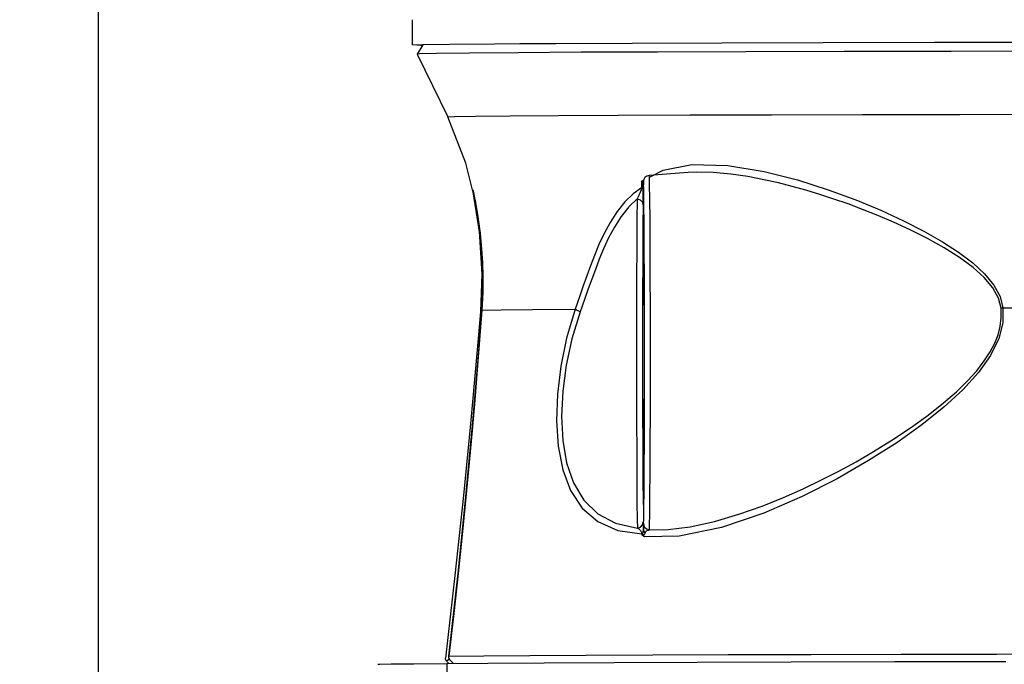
# Model space of a CAD drawing. Extents: x 0 to 420, y 0 to 297.
# Tile 18 of 93: x 80 to 105, y 177 to 194. Entities that reach past the tile are written whole.
import ezdxf

# ---------------------------------------------------------------- set-up
doc = ezdxf.new("R2010")
doc.units = 0
doc.header["$LTSCALE"] = 23.1
doc.layers.get('0').update_dxf_attribs({"linetype": 'CONTINUOUS'})
for name, color, linetype in [('02___PRT_ALL_AXES', 7, 'CONTINUOUS'), ('AXES', 7, 'CONTINUOUS'), ('DIM_PILOTEES', 7, 'CONTINUOUS')]:
    doc.layers.add(name, color=color, linetype=linetype)
doc.dimstyles.get("Standard").update_dxf_attribs({"dimtxt": 2.5, "dimasz": 2.5, "dimexe": 1.25, "dimexo": 0.625, "dimtad": 1, "dimcen": 2.5, "dimazin": 3, "dimtfac": 1, "dimtmove": 0, "dimatfit": 3})

# ---------------------------------------------------------------- blocks, each defined once
blk = doc.blocks.new('_FILLED')
at = {"color": 0, "linetype": 'BYBLOCK'}
blk.add_solid([(0, 0), (-1, 0.1667), (-1, -0.1667)], dxfattribs=at)
blk = doc.blocks.new('*D0')
at = {"layer": 'DIM_PILOTEES', "color": 2, "linetype": 'CONTINUOUS'}
for p, q in [((111.885, 239.747), (58.422, 239.747)), ((60.422, 239.747), (60.422, 212.139)), ((60.422, 174.032), (60.422, 201.639)), ((99.933, 174.032), (58.422, 174.032))]:
    blk.add_line(p, q, dxfattribs=at)
at = {"layer": 'DIM_PILOTEES', "color": 2, "linetype": 'CONTINUOUS', "xscale": 3, "yscale": 3, "zscale": 3}
for p, rotation in [((60.422, 239.747), 90), ((60.422, 174.032), 270)]:
    blk.add_blockref('_FILLED', p, dxfattribs=dict(at, rotation=rotation))
blk = doc.blocks.new('*D1')
at = {"layer": 'DIM_PILOTEES', "color": 2, "linetype": 'CONTINUOUS'}
for p, q in [((111.529, 261.07), (43.254, 261.07)), ((45.254, 261.07), (45.254, 222.801)), ((45.254, 174.032), (45.254, 212.301)), ((99.933, 174.032), (43.254, 174.032))]:
    blk.add_line(p, q, dxfattribs=at)
at = {"layer": 'DIM_PILOTEES', "color": 2, "linetype": 'CONTINUOUS', "xscale": 3, "yscale": 3, "zscale": 3}
for p, rotation in [((45.254, 261.07), 90), ((45.254, 174.032), 270)]:
    blk.add_blockref('_FILLED', p, dxfattribs=dict(at, rotation=rotation))
blk = doc.blocks.new('*D5')
at = {"layer": 'DIM_PILOTEES', "color": 2, "linetype": 'CONTINUOUS'}
for p, q in [((81.75, 210.168), (81.75, 159.698)), ((144.388, 210.169), (144.388, 159.698)), ((81.75, 161.698), (105.369, 161.698)), ((144.388, 161.698), (120.769, 161.698))]:
    blk.add_line(p, q, dxfattribs=at)
at = {"layer": 'DIM_PILOTEES', "color": 2, "linetype": 'CONTINUOUS', "xscale": 3, "yscale": 3, "zscale": 3, "rotation": 180}
blk.add_blockref('_FILLED', (81.75, 161.698), dxfattribs=at)
at = {"layer": 'DIM_PILOTEES', "color": 2, "linetype": 'CONTINUOUS', "xscale": 3, "yscale": 3, "zscale": 3}
blk.add_blockref('_FILLED', (144.388, 161.698), dxfattribs=at)

msp = doc.modelspace()

# ---------------------------------------------------------------- linework, layer by layer
at = {"color": 7, "linetype": 'CONTINUOUS'}
for p, q in [((90.233, 193.582), (90.085, 193.345)), ((90.085, 193.345), (90.085, 193.344)), ((90.085, 193.344), (90.887, 191.702)), ((96.155, 190.178), (96.089, 190.159)), ((97.174, 190.249), (97.173, 190.249)), ((91.573, 189.652), (91.544, 189.798)), ((91.55, 189.771), (91.557, 189.736)), ((91.577, 189.63), (91.572, 189.651)), ((91.577, 189.63), (91.573, 189.652)), ((95.99, 189.814), (95.99, 189.738)), ((95.989, 189.48), (95.988, 189.42)), ((91.779, 187.597), (91.742, 186.612)), ((91.802, 187.593), (91.774, 186.627)), ((95.999, 181.07), (96, 181.028)), ((96, 181.028), (96, 180.981)), ((96, 180.981), (96, 180.924)), ((91.076, 179.731), (90.827, 177.573)), ((90.833, 177.543), (90.827, 177.573)), ((90.858, 177.494), (90.833, 177.543)), ((90.909, 177.526), (90.858, 177.494)), ((90.904, 177.614), (90.909, 177.585)), ((90.909, 177.585), (90.932, 177.535)), ((90.937, 177.531), (90.909, 177.526)), ((90.986, 177.484), (90.932, 177.535)), ((90.858, 177.494), (90.911, 177.443)), ((90.864, 177.433), (90.864, 176.443)), ((91.04, 177.433), (90.986, 177.484)), ((97.406, 177.469), (99.864, 177.476)), ((99.864, 177.476), (102.568, 177.481)), ((102.568, 177.481), (105.468, 177.486))]:
    msp.add_line(p, q, dxfattribs=at)
at = {"color": 9, "linetype": 'CONTINUOUS'}
for p, q in [((96.175, 190.139), (96.516, 190.314)), ((95.953, 190.025), (96.007, 190.053)), ((95.968, 189.994), (95.953, 190.025)), ((95.953, 190.025), (95.954, 189.938)), ((95.954, 189.938), (95.954, 189.848)), ((95.991, 189.891), (95.989, 189.913)), ((95.991, 189.891), (95.994, 189.914)), ((95.991, 189.861), (95.991, 189.891)), ((95.991, 189.891), (95.991, 189.853)), ((96.01, 189.782), (96.005, 189.979)), ((91.544, 189.798), (91.55, 189.771)), ((91.725, 188.652), (91.544, 189.798)), ((95.94, 189.801), (95.923, 189.757)), ((95.954, 189.848), (95.94, 189.801)), ((95.986, 189.826), (95.99, 189.814)), ((95.991, 189.853), (95.99, 189.814)), ((95.994, 189.85), (95.994, 189.853)), ((95.967, 189.488), (95.988, 189.42)), ((91.748, 186.56), (91.768, 186.52)), ((91.78, 186.659), (91.774, 186.627)), ((105.394, 186.718), (106.712, 186.719)), ((95.978, 181.05), (95.998, 181.129)), ((95.998, 181.129), (95.998, 181.126))]:
    msp.add_line(p, q, dxfattribs=at)
at = {"color": 7, "linetype": 'CONTINUOUS'}
for points in [[(113.211, 193.422), (110.081, 193.422), (107.005, 193.42), (104.043, 193.416), (101.249, 193.411), (98.675, 193.405), (96.369, 193.398), (94.374, 193.39), (92.728, 193.381), (91.46, 193.371), (90.595, 193.361), (90.149, 193.35), (90.085, 193.345)], [(91.569, 189.663), (91.363, 190.494), (90.887, 191.702)], [(96.089, 190.159), (96.04, 190.119), (96.013, 190.074), (96.005, 190.046), (96.002, 190.031), (96.001, 190.021), (96, 190.01), (95.999, 189.999), (95.998, 189.986), (95.998, 189.969), (95.997, 189.949), (95.996, 189.923), (95.995, 189.892)], [(95.995, 189.892), (95.994, 189.836), (95.994, 189.83), (95.994, 189.825)], [(91.557, 189.736), (91.731, 188.671), (91.802, 187.593)], [(91.573, 189.652), (91.713, 188.719), (91.779, 187.597)], [(95.99, 189.738), (95.99, 189.671), (95.99, 189.606), (95.989, 189.543), (95.989, 189.48)], [(95.997, 189.419), (95.994, 189.309), (95.989, 188.97), (95.985, 188.481), (95.982, 187.864), (95.979, 187.146), (95.978, 186.358), (95.977, 185.534)], [(96.026, 185.56), (96.026, 186.384), (96.024, 187.17), (96.021, 187.886), (96.018, 188.499), (96.014, 188.983), (96.009, 189.317), (96.004, 189.487), (96.002, 189.507)], [(91.774, 186.627), (91.674, 185.361), (91.535, 183.74), (91.361, 181.88), (91.148, 179.79), (90.906, 177.628)], [(91.742, 186.612), (91.63, 185.328), (91.481, 183.694), (91.297, 181.823), (91.076, 179.731)], [(95.977, 185.534), (95.978, 184.711), (95.979, 183.924), (95.982, 183.209), (95.985, 182.595), (95.99, 182.111), (95.994, 181.777), (95.999, 181.608), (96.002, 181.587)], [(96.002, 181.587), (96.004, 181.61), (96.009, 181.785), (96.014, 182.124), (96.018, 182.613), (96.022, 183.23), (96.024, 183.949), (96.026, 184.737), (96.026, 185.56)], [(95.998, 181.126), (95.998, 181.118), (95.998, 181.104), (95.999, 181.088), (95.999, 181.07)], [(95.981, 180.779), (95.971, 180.798), (95.959, 180.815)], [(96.029, 180.741), (96.01, 180.752), (95.994, 180.763), (95.981, 180.779)], [(90.919, 177.627), (90.904, 177.616), (90.904, 177.614)], [(90.919, 177.627), (91.827, 177.636), (93.029, 177.644), (94.509, 177.651), (96.245, 177.659), (98.213, 177.665), (100.387, 177.67), (102.737, 177.675), (105.229, 177.679), (107.83, 177.681), (110.504, 177.683)], [(89.063, 177.412), (89.106, 177.415), (89.41, 177.422), (90.001, 177.428), (90.864, 177.433)], [(90.864, 177.433), (91.938, 177.443), (93.405, 177.453)], [(93.405, 177.453), (95.239, 177.461), (97.406, 177.469)]]:
    msp.add_lwpolyline(points, dxfattribs=at)
at = {"color": 9, "linetype": 'CONTINUOUS'}
for points in [[(90.887, 191.702), (91.066, 191.712), (91.614, 191.721), (92.52, 191.731), (93.771, 191.739), (95.345, 191.747), (97.215, 191.755), (99.351, 191.761), (101.716, 191.767), (104.272, 191.771), (106.975, 191.775)], [(96.516, 190.314), (97.267, 190.459), (98.21, 190.436), (99.159, 190.279), (100.031, 190.057), (100.827, 189.804), (101.55, 189.538), (102.205, 189.266), (102.798, 188.993), (103.332, 188.719), (103.812, 188.445), (104.236, 188.17), (104.605, 187.891), (104.914, 187.606), (105.157, 187.313), (105.32, 187.013), (105.394, 186.718)], [(96.156, 180.919), (96.162, 181.043), (96.167, 181.343), (96.172, 181.809), (96.176, 182.422), (96.18, 183.158), (96.182, 183.988), (96.184, 184.88), (96.184, 185.797), (96.183, 186.705), (96.181, 187.567), (96.178, 188.35), (96.174, 189.023), (96.169, 189.558), (96.164, 189.936), (96.159, 190.141), (96.155, 190.178)], [(105.346, 186.711), (105.279, 186.973), (105.13, 187.242), (104.906, 187.509), (104.615, 187.773), (104.263, 188.032), (103.859, 188.288), (103.42, 188.532), (102.972, 188.756), (102.538, 188.955), (102.124, 189.131), (101.729, 189.288), (101.348, 189.43), (100.977, 189.56), (100.608, 189.68), (100.244, 189.79), (99.886, 189.889), (99.529, 189.98), (99.15, 190.065), (98.732, 190.144), (98.281, 190.21), (97.824, 190.251), (97.384, 190.259), (97.174, 190.249)], [(95.998, 189.988), (95.998, 189.989), (95.986, 190), (95.971, 190.013), (95.953, 190.025)], [(95.989, 189.913), (95.985, 189.938), (95.979, 189.965), (95.968, 189.994)], [(96.005, 189.979), (96, 190.001), (95.994, 189.85)], [(91.544, 189.798), (91.61, 189.471), (91.665, 189.154), (91.709, 188.855)], [(95.954, 189.848), (95.736, 189.693), (95.519, 189.488), (95.312, 189.235), (95.129, 188.951), (94.973, 188.659), (94.839, 188.37), (94.721, 188.087), (94.616, 187.815), (94.521, 187.555), (94.428, 187.293), (94.329, 187.009), (94.217, 186.685)], [(95.923, 189.757), (95.904, 189.711), (95.883, 189.664), (95.86, 189.614), (95.834, 189.562)], [(95.954, 189.848), (95.974, 189.838), (95.986, 189.826)], [(95.994, 189.85), (95.994, 189.831), (95.993, 189.819), (95.993, 189.811), (95.993, 189.807), (95.992, 189.807), (95.992, 189.811), (95.992, 189.818), (95.991, 189.828), (95.991, 189.842), (95.991, 189.861)], [(96.003, 181.084), (96.008, 181.201), (96.013, 181.491), (96.018, 181.939), (96.022, 182.531), (96.025, 183.241), (96.028, 184.042), (96.029, 184.902), (96.029, 185.788), (96.028, 186.664), (96.027, 187.497), (96.024, 188.252), (96.02, 188.901), (96.015, 189.417), (96.01, 189.782)], [(95.834, 189.562), (95.621, 189.357), (95.42, 189.107), (95.243, 188.829), (95.092, 188.544), (94.962, 188.263), (94.847, 187.988), (94.745, 187.723), (94.651, 187.469), (94.559, 187.213), (94.461, 186.935), (94.35, 186.618)], [(95.834, 189.562), (95.829, 189.005), (95.825, 188.301), (95.822, 187.481), (95.82, 186.578), (95.82, 185.632), (95.82, 184.683), (95.822, 183.77), (95.825, 182.932), (95.829, 182.205), (95.833, 181.62), (95.838, 181.201), (95.844, 180.966)], [(95.834, 189.562), (95.912, 189.54), (95.967, 189.488)], [(91.709, 188.855), (91.744, 188.56), (91.773, 188.247), (91.794, 187.905), (91.805, 187.53), (91.802, 187.116), (91.78, 186.659)], [(91.771, 186.627), (91.795, 187.595), (91.725, 188.652)], [(91.78, 186.659), (91.721, 185.882), (91.659, 185.103), (91.593, 184.312), (91.523, 183.519), (91.447, 182.68), (91.36, 181.767), (91.264, 180.792), (91.159, 179.782), (91.045, 178.737), (90.919, 177.627)], [(91.742, 186.612), (91.741, 186.601), (91.748, 186.56)], [(91.78, 186.659), (92.283, 186.668), (93.1, 186.676), (94.217, 186.685)], [(94.217, 186.685), (93.995, 185.931), (93.843, 185.194), (93.752, 184.467), (93.727, 183.767), (93.771, 183.104), (93.892, 182.493), (94.099, 181.948), (94.403, 181.49), (94.812, 181.138), (95.332, 180.909), (95.959, 180.815)], [(94.35, 186.618), (94.134, 185.913), (93.984, 185.223), (93.891, 184.541), (93.859, 183.881), (93.891, 183.255), (93.993, 182.673), (94.174, 182.149), (94.443, 181.7), (94.808, 181.344), (95.275, 181.095), (95.844, 180.966)], [(94.35, 186.618), (94.295, 186.639), (94.249, 186.662), (94.217, 186.685)], [(105.394, 186.718), (105.389, 186.329), (105.286, 185.915), (105.073, 185.477), (104.756, 185.029), (104.346, 184.577), (103.851, 184.122), (103.275, 183.663), (102.62, 183.198), (101.884, 182.729), (101.064, 182.258), (100.153, 181.796), (99.147, 181.359), (98.04, 180.984), (96.937, 180.758), (96.029, 180.741)], [(96.156, 180.919), (96.649, 180.932), (97.225, 181.005), (97.857, 181.143), (98.495, 181.329), (99.1, 181.542), (99.66, 181.766), (100.177, 181.995), (100.656, 182.224), (101.111, 182.457), (101.558, 182.701), (102.015, 182.965), (102.493, 183.261), (102.983, 183.586), (103.444, 183.92), (103.843, 184.235), (104.181, 184.53), (104.468, 184.811), (104.709, 185.078), (104.906, 185.332), (105.063, 185.573), (105.182, 185.8), (105.267, 186.016), (105.324, 186.228), (105.353, 186.456), (105.346, 186.711)], [(105.394, 186.718), (105.379, 186.715), (105.363, 186.713), (105.346, 186.711)], [(95.844, 180.966), (95.922, 180.991), (95.978, 181.05)], [(95.844, 180.966), (95.861, 180.958), (95.877, 180.949), (95.891, 180.938), (95.904, 180.927), (95.915, 180.914), (95.925, 180.901), (95.934, 180.887), (95.942, 180.872), (95.949, 180.855)], [(95.981, 180.78), (95.982, 180.798), (95.983, 180.817), (95.986, 180.833), (95.989, 180.848), (95.992, 180.862), (95.995, 180.877), (95.997, 180.892), (95.999, 180.907), (96, 180.924)], [(96, 180.924), (96.001, 180.978), (96.001, 181.004), (96.001, 181.028), (96.002, 181.049), (96.002, 181.065), (96.002, 181.078), (96.003, 181.084)], [(96, 180.924), (96.006, 180.895), (96.024, 180.868), (96.052, 180.845)], [(96.003, 181.084), (96.023, 181.005), (96.079, 180.945), (96.156, 180.919)], [(96.052, 180.845), (96.059, 180.859), (96.067, 180.871)], [(96.067, 180.871), (96.077, 180.884), (96.089, 180.895), (96.103, 180.904), (96.119, 180.912), (96.137, 180.917), (96.156, 180.919)], [(95.949, 180.855), (95.955, 180.836), (95.959, 180.815)], [(96.017, 180.754), (96.008, 180.765), (96.004, 180.769), (96.001, 180.774), (96, 180.778), (96.001, 180.782), (96.004, 180.786), (96.009, 180.792), (96.016, 180.798), (96.023, 180.805), (96.03, 180.813), (96.038, 180.822), (96.046, 180.833), (96.052, 180.845)], [(96.029, 180.741), (96.023, 180.748), (96.017, 180.754)]]:
    msp.add_lwpolyline(points, dxfattribs=at)
at = {"layer": '02___PRT_ALL_AXES', "color": 7, "linetype": 'CONTINUOUS'}
for p, q in [((89.969, 193.582), (89.969, 194.242)), ((90.185, 193.571), (89.969, 193.582)), ((89.969, 193.582), (89.97, 193.582)), ((89.97, 193.582), (90.225, 193.593)), ((90.233, 193.57), (90.185, 193.571)), ((90.225, 193.593), (90.946, 193.604)), ((90.946, 193.604), (92.114, 193.614)), ((92.114, 193.614), (92.774, 193.618)), ((100.701, 193.648), (103.603, 193.653)), ((103.603, 193.653), (106.741, 193.657))]:
    msp.add_line(p, q, dxfattribs=at)
for points in [[(92.774, 193.618), (93.714, 193.624), (95.705, 193.633)], [(95.705, 193.633), (98.05, 193.641), (100.701, 193.648)]]:
    msp.add_lwpolyline(points, dxfattribs=at)
at = {"layer": 'AXES', "color": 7, "linetype": 'CONTINUOUS'}
msp.add_line((97.173, 190.249), (96.155, 190.178), dxfattribs=at)

# ---------------------------------------------------------------- dimensions: what is measured, and where the dimension line sits
at = {"layer": 'DIM_PILOTEES', "color": 2, "linetype": 'CONTINUOUS'}
for base, p1, p2, angle, picture, middle in [((45.254, 261.07), (101.433, 174.032), (113.029, 261.07), 90, '*D1', (41.054, 215.801)), ((60.4222, 174.0319), (113.3847, 239.7467), (101.4325, 174.0319), 270, '*D0', (56.2222, 205.1393))]:
    dim = msp.add_linear_dim(base=base, p1=p1, p2=p2, angle=angle, dimstyle='Standard', dxfattribs=at)
    dim.commit()
    dim.dimension.update_dxf_attribs({"geometry": picture, "text_midpoint": middle, "dimtype": 128})
dim = msp.add_linear_dim(base=(144.388, 161.698), p1=(81.75, 211.668), p2=(144.388, 211.669), dimstyle='Standard', dxfattribs=at)
dim.commit()
dim.dimension.update_dxf_attribs({"geometry": '*D5', "text_midpoint": (108.869, 159.948), "dimtype": 128})

doc.saveas('drawing.dxf')
